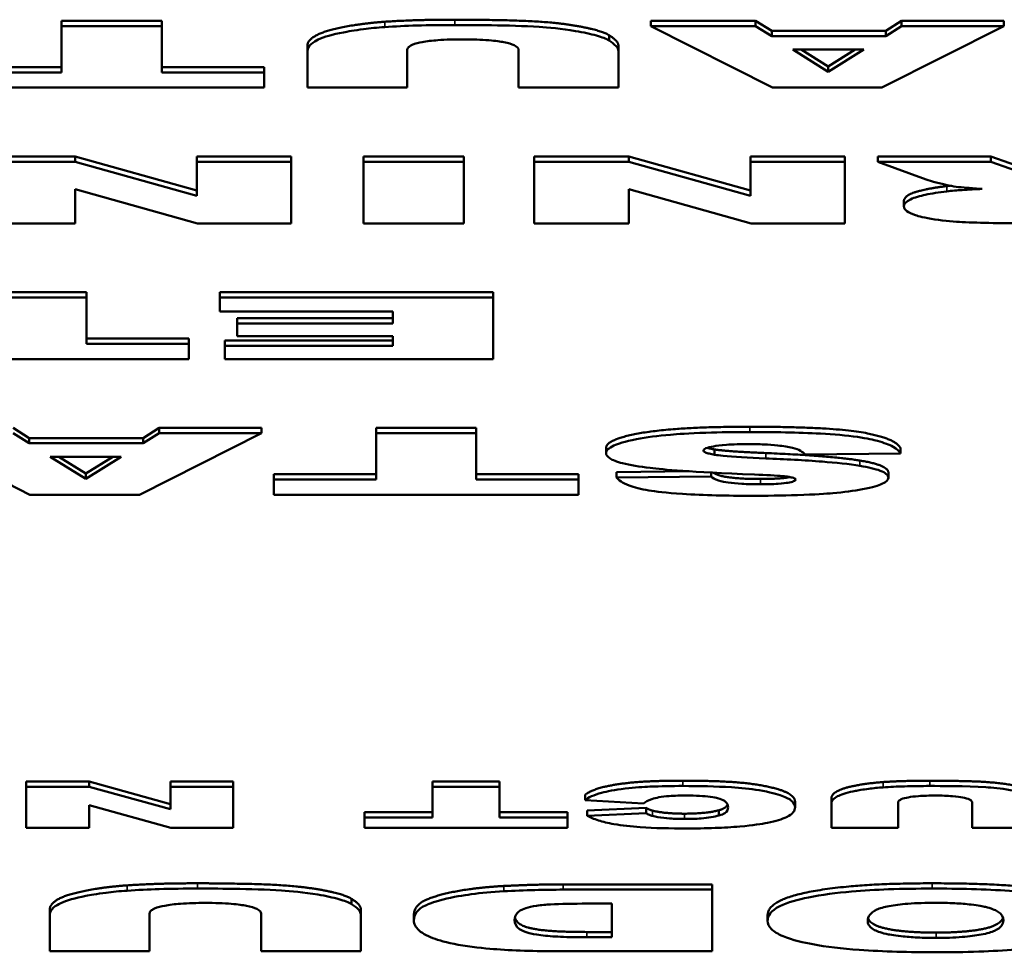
# Model space of a CAD drawing. Header units: inches. Extents: x 1.4 to 53.9, y 1.3 to 58.
# Tile 43 of 227: x 38.679 to 39.044, y 16.14 to 16.486. Entities that reach past the tile are written whole.
import ezdxf

# ---------------------------------------------------------------- set-up
doc = ezdxf.new("R2010")
doc.units = ezdxf.units.IN
doc.header["$MEASUREMENT"] = 0
doc.layers.add('Visible (ANSI)', color=7, linetype='Continuous', lineweight=50)
doc.layers.add('Visible Narrow (ANSI)', color=7, linetype='Continuous', lineweight=35)

msp = doc.modelspace()

# ---------------------------------------------------------------- linework, layer by layer
at = {"layer": 'Visible (ANSI)'}
for p, q in [((38.69473, 16.4852), (38.69473, 16.48324)), ((38.69473, 16.4852), (38.7318, 16.4852)), ((38.7318, 16.48324), (38.69473, 16.48324)), ((38.69473, 16.48324), (38.69473, 16.46608)), ((38.7318, 16.4852), (38.7318, 16.48324)), ((38.7318, 16.46608), (38.7318, 16.48324)), ((38.9129, 16.4852), (38.9517, 16.4852)), ((38.9129, 16.4852), (38.9129, 16.48324)), ((38.9517, 16.48324), (38.9129, 16.48324)), ((38.9129, 16.48324), (38.95794, 16.46044)), ((38.9517, 16.4852), (38.9517, 16.48324)), ((38.9517, 16.4852), (38.95771, 16.48143)), ((38.95771, 16.47947), (38.9517, 16.48324)), ((38.99848, 16.46044), (39.04364, 16.48324)), ((38.99986, 16.48143), (39.00576, 16.4852)), ((39.00576, 16.48324), (38.99986, 16.47947)), ((39.00576, 16.4852), (39.00576, 16.48324)), ((39.00576, 16.4852), (39.04364, 16.4852)), ((39.04364, 16.48324), (39.00576, 16.48324)), ((39.04364, 16.4852), (39.04364, 16.48324)), ((38.89742, 16.47985), (38.89742, 16.47789)), ((38.95771, 16.48143), (38.95771, 16.47947)), ((38.95771, 16.48143), (38.99986, 16.48143)), ((38.99986, 16.47947), (38.95771, 16.47947)), ((38.99986, 16.48143), (38.99986, 16.47947)), ((38.78574, 16.47599), (38.78574, 16.47402)), ((38.90089, 16.47599), (38.90089, 16.47402)), ((38.78574, 16.47402), (38.78574, 16.46044)), ((38.82269, 16.46044), (38.82269, 16.47435)), ((38.86393, 16.47435), (38.86393, 16.46044)), ((38.90089, 16.46044), (38.90089, 16.47402)), ((38.96545, 16.47453), (38.99178, 16.47453)), ((38.97861, 16.46635), (38.96545, 16.47453)), ((38.96861, 16.47453), (38.97861, 16.46831)), ((38.99178, 16.47453), (38.97861, 16.46635)), ((38.97861, 16.46831), (38.98862, 16.47453)), ((38.65684, 16.46805), (38.69473, 16.46805)), ((38.7318, 16.46805), (38.76968, 16.46805)), ((38.76968, 16.46805), (38.76968, 16.46608)), ((38.97861, 16.46831), (38.97861, 16.46635)), ((38.69473, 16.46608), (38.65684, 16.46608)), ((38.76968, 16.46608), (38.7318, 16.46608)), ((38.76968, 16.46044), (38.76968, 16.46608)), ((38.65684, 16.46044), (38.76968, 16.46044)), ((38.78574, 16.46044), (38.82269, 16.46044)), ((38.86393, 16.46044), (38.90089, 16.46044)), ((38.95794, 16.46044), (38.99848, 16.46044)), ((38.66475, 16.43498), (38.69975, 16.43498)), ((38.69975, 16.43498), (38.69975, 16.43301)), ((38.69975, 16.43498), (38.74479, 16.42243)), ((38.74479, 16.43498), (38.74479, 16.43301)), ((38.74479, 16.43498), (38.77967, 16.43498)), ((38.77967, 16.43498), (38.77967, 16.43301)), ((38.80647, 16.43498), (38.80647, 16.43301)), ((38.80647, 16.43498), (38.84366, 16.43498)), ((38.84366, 16.43498), (38.84366, 16.43301)), ((38.86976, 16.43498), (38.86976, 16.43301)), ((38.86976, 16.43498), (38.90475, 16.43498)), ((38.90475, 16.43498), (38.90475, 16.43301)), ((38.90475, 16.43498), (38.9498, 16.42243)), ((38.9498, 16.43498), (38.9498, 16.43301)), ((38.9498, 16.43498), (38.98468, 16.43498)), ((38.98468, 16.43498), (38.98468, 16.43301)), ((38.99692, 16.43498), (38.99692, 16.43301)), ((38.99692, 16.43498), (39.03884, 16.43498)), ((39.03884, 16.43498), (39.05859, 16.428)), ((39.03884, 16.43498), (39.03884, 16.43301)), ((38.69975, 16.43301), (38.66475, 16.43301)), ((38.74479, 16.42046), (38.69975, 16.43301)), ((38.77967, 16.43301), (38.74479, 16.43301)), ((38.74479, 16.43301), (38.74479, 16.42046)), ((38.77967, 16.41022), (38.77967, 16.43301)), ((38.80647, 16.43301), (38.80647, 16.41022)), ((38.84366, 16.43301), (38.80647, 16.43301)), ((38.84366, 16.41022), (38.84366, 16.43301)), ((38.90475, 16.43301), (38.86976, 16.43301)), ((38.86976, 16.43301), (38.86976, 16.41022)), ((38.9498, 16.42046), (38.90475, 16.43301)), ((38.98468, 16.43301), (38.9498, 16.43301)), ((38.9498, 16.43301), (38.9498, 16.42046)), ((38.98468, 16.41022), (38.98468, 16.43301)), ((39.03884, 16.43301), (38.99692, 16.43301)), ((38.99692, 16.43301), (39.01482, 16.42641)), ((39.05859, 16.42604), (39.03884, 16.43301)), ((38.69975, 16.42283), (38.74502, 16.41022)), ((38.69975, 16.41022), (38.69975, 16.42283)), ((38.90475, 16.42283), (38.95003, 16.41022)), ((38.90475, 16.41022), (38.90475, 16.42283)), ((39.00662, 16.4185), (39.00662, 16.41654)), ((38.66475, 16.41022), (38.69975, 16.41022)), ((38.74502, 16.41022), (38.77967, 16.41022)), ((38.80647, 16.41022), (38.84366, 16.41022)), ((38.86976, 16.41022), (38.90475, 16.41022)), ((38.95003, 16.41022), (38.98468, 16.41022)), ((38.66683, 16.38475), (38.70391, 16.38475)), ((38.70391, 16.38475), (38.70391, 16.38279)), ((38.75334, 16.38475), (38.75334, 16.38279)), ((38.75334, 16.38475), (38.85451, 16.38475)), ((38.85451, 16.38475), (38.85451, 16.38279)), ((38.70391, 16.38279), (38.66683, 16.38279)), ((38.70391, 16.36563), (38.70391, 16.38279)), ((38.85451, 16.38279), (38.75334, 16.38279)), ((38.75334, 16.38279), (38.75334, 16.37763)), ((38.85451, 16.35999), (38.85451, 16.38279)), ((38.75334, 16.37763), (38.81732, 16.37763)), ((38.81732, 16.37763), (38.81732, 16.37314)), ((38.75969, 16.3751), (38.75969, 16.37314)), ((38.75969, 16.3751), (38.81732, 16.3751)), ((38.81732, 16.37314), (38.75969, 16.37314)), ((38.75969, 16.37314), (38.75969, 16.36848)), ((38.70391, 16.3676), (38.74179, 16.3676)), ((38.74179, 16.3676), (38.74179, 16.36563)), ((38.75519, 16.36683), (38.75519, 16.36487)), ((38.75519, 16.36683), (38.81732, 16.36683)), ((38.75969, 16.36848), (38.81732, 16.36848)), ((38.81732, 16.36848), (38.81732, 16.36487)), ((38.74179, 16.36563), (38.70391, 16.36563)), ((38.74179, 16.35999), (38.74179, 16.36563)), ((38.75519, 16.36487), (38.75519, 16.35999)), ((38.81732, 16.36487), (38.75519, 16.36487)), ((38.62895, 16.35999), (38.74179, 16.35999)), ((38.75519, 16.35999), (38.85451, 16.35999)), ((38.67677, 16.33453), (38.68277, 16.33075)), ((38.72493, 16.33075), (38.73082, 16.33453)), ((38.73082, 16.33453), (38.73082, 16.33256)), ((38.73082, 16.33453), (38.7687, 16.33453)), ((38.7687, 16.33453), (38.7687, 16.33256)), ((38.8112, 16.33453), (38.8112, 16.33256)), ((38.8112, 16.33453), (38.84828, 16.33453)), ((38.84828, 16.33453), (38.84828, 16.33256)), ((38.63796, 16.33256), (38.683, 16.30977)), ((38.68277, 16.32879), (38.67677, 16.33256)), ((38.68277, 16.33075), (38.68277, 16.32879)), ((38.68277, 16.33075), (38.72493, 16.33075)), ((38.72354, 16.30977), (38.7687, 16.33256)), ((38.73082, 16.33256), (38.72493, 16.32879)), ((38.72493, 16.33075), (38.72493, 16.32879)), ((38.7687, 16.33256), (38.73082, 16.33256)), ((38.84828, 16.33256), (38.8112, 16.33256)), ((38.8112, 16.33256), (38.8112, 16.31541)), ((38.84828, 16.31541), (38.84828, 16.33256)), ((38.72493, 16.32879), (38.68277, 16.32879)), ((38.89632, 16.32711), (38.89632, 16.32515)), ((38.93652, 16.32652), (38.93652, 16.32456)), ((39.00535, 16.32698), (39.00535, 16.32502)), ((38.69051, 16.32385), (38.71684, 16.32385)), ((38.70368, 16.31567), (38.69051, 16.32385)), ((38.69367, 16.32385), (38.70368, 16.31764)), ((38.71684, 16.32385), (38.70368, 16.31567)), ((38.70368, 16.31764), (38.71368, 16.32385)), ((38.97001, 16.3246), (39.00535, 16.32502)), ((38.90025, 16.31814), (38.92707, 16.31844)), ((38.70368, 16.31764), (38.70368, 16.31567)), ((38.77332, 16.31737), (38.77332, 16.31541)), ((38.77332, 16.31737), (38.8112, 16.31737)), ((38.77332, 16.31541), (38.77332, 16.30977)), ((38.8112, 16.31541), (38.77332, 16.31541)), ((38.84828, 16.31737), (38.88616, 16.31737)), ((38.88616, 16.31541), (38.84828, 16.31541)), ((38.88616, 16.31737), (38.88616, 16.31541)), ((38.88616, 16.30977), (38.88616, 16.31541)), ((38.90025, 16.31814), (38.90025, 16.31618)), ((38.93525, 16.31657), (38.90025, 16.31618)), ((38.93525, 16.31797), (38.93525, 16.31657)), ((39.00085, 16.31801), (39.00085, 16.31604)), ((38.683, 16.30977), (38.72354, 16.30977)), ((38.77332, 16.30977), (38.88616, 16.30977)), ((38.68165, 16.20365), (38.68165, 16.20168)), ((38.68165, 16.20365), (38.70498, 16.20365)), ((38.70498, 16.20168), (38.68165, 16.20168)), ((38.68165, 16.20168), (38.68165, 16.18649)), ((38.70498, 16.20365), (38.70498, 16.20168)), ((38.70498, 16.20365), (38.73501, 16.19528)), ((38.73501, 16.19332), (38.70498, 16.20168)), ((38.73501, 16.20365), (38.73501, 16.20168)), ((38.73501, 16.20365), (38.75826, 16.20365)), ((38.75826, 16.20168), (38.73501, 16.20168)), ((38.73501, 16.20168), (38.73501, 16.19332)), ((38.75826, 16.20365), (38.75826, 16.20168)), ((38.75826, 16.18649), (38.75826, 16.20168)), ((38.8321, 16.20365), (38.8321, 16.20168)), ((38.8321, 16.20365), (38.85682, 16.20365)), ((38.85682, 16.20168), (38.8321, 16.20168)), ((38.8321, 16.20168), (38.8321, 16.19025)), ((38.85682, 16.20365), (38.85682, 16.20168)), ((38.85682, 16.19025), (38.85682, 16.20168)), ((38.88854, 16.19867), (38.88854, 16.19671)), ((38.70498, 16.1949), (38.73516, 16.18649)), ((38.70498, 16.18649), (38.70498, 16.1949)), ((38.88854, 16.19671), (38.91018, 16.19547)), ((38.96631, 16.19601), (38.96631, 16.19405)), ((38.97978, 16.1975), (38.97978, 16.19554)), ((38.97978, 16.19554), (38.97978, 16.18649)), ((39.00442, 16.18649), (39.00442, 16.19576)), ((39.03191, 16.19576), (39.03191, 16.18649)), ((38.80685, 16.19221), (38.80685, 16.19025)), ((38.80685, 16.19221), (38.8321, 16.19221)), ((38.85682, 16.19221), (38.88208, 16.19221)), ((38.88208, 16.19221), (38.88208, 16.19025)), ((38.88931, 16.19291), (38.91118, 16.19383)), ((38.88931, 16.19291), (38.88931, 16.19095)), ((38.91118, 16.19187), (38.88931, 16.19095)), ((38.91118, 16.19383), (38.91118, 16.19187)), ((38.93813, 16.19299), (38.93813, 16.19102)), ((38.80685, 16.19025), (38.80685, 16.18649)), ((38.8321, 16.19025), (38.80685, 16.19025)), ((38.88208, 16.19025), (38.85682, 16.19025)), ((38.88208, 16.18649), (38.88208, 16.19025)), ((38.68165, 16.18649), (38.70498, 16.18649)), ((38.73516, 16.18649), (38.75826, 16.18649)), ((38.80685, 16.18649), (38.88208, 16.18649)), ((38.97978, 16.18649), (39.00442, 16.18649)), ((39.03191, 16.18649), (39.05655, 16.18649)), ((38.88048, 16.16554), (38.93557, 16.16554)), ((38.93557, 16.16554), (38.93557, 16.16358)), ((38.93557, 16.16358), (38.88048, 16.16358)), ((38.93557, 16.14078), (38.93557, 16.16358)), ((38.80206, 16.16019), (38.80206, 16.15822)), ((38.88937, 16.1584), (38.89849, 16.1584)), ((38.89849, 16.1584), (38.89849, 16.14594)), ((38.69037, 16.15633), (38.69037, 16.15436)), ((38.69037, 16.15436), (38.69037, 16.14078)), ((38.72733, 16.14078), (38.72733, 16.15469)), ((38.76856, 16.15469), (38.76856, 16.14078)), ((38.80552, 16.15633), (38.80552, 16.15436)), ((38.80552, 16.14078), (38.80552, 16.15436)), ((38.82516, 16.15407), (38.82516, 16.1521)), ((38.95613, 16.15398), (38.95613, 16.15201)), ((38.88926, 16.1479), (38.89849, 16.1479)), ((38.89849, 16.14594), (38.88926, 16.14594)), ((38.69037, 16.14078), (38.72733, 16.14078)), ((38.76856, 16.14078), (38.80552, 16.14078)), ((38.88048, 16.14078), (38.93557, 16.14078))]:
    msp.add_line(p, q, dxfattribs=at)
for points in [[(38.78574, 16.47599), (38.78574, 16.47801), (38.79232, 16.4816), (38.80653, 16.48428), (38.81438, 16.48483)], [(38.81438, 16.48483), (38.82512, 16.4856), (38.84037, 16.4856)], [(38.84037, 16.4856), (38.84914, 16.4856), (38.86982, 16.48514), (38.88379, 16.48375), (38.89534, 16.48121), (38.89742, 16.47985)], [(38.89742, 16.47985), (38.90089, 16.47768), (38.90089, 16.47599)], [(39.02256, 16.42401), (39.02317, 16.42408), (39.02384, 16.42415)], [(39.00662, 16.4185), (39.00662, 16.42041), (39.01517, 16.42315), (39.02256, 16.42401)], [(38.89632, 16.32711), (38.89632, 16.32931), (38.90914, 16.33301), (38.93201, 16.33492), (38.94957, 16.33492)], [(38.94957, 16.33492), (38.98017, 16.33492), (39.00385, 16.33045), (39.00535, 16.32698)], [(38.93379, 16.32713), (38.9348, 16.32681), (38.93652, 16.32652)], [(38.93652, 16.32652), (38.94056, 16.32582), (38.95546, 16.32518)], [(38.95546, 16.32518), (38.97994, 16.32415), (38.99034, 16.32242)], [(38.99034, 16.32242), (39.00085, 16.32068), (39.00085, 16.31801)], [(38.88854, 16.19867), (38.8907, 16.2004), (38.90009, 16.20273), (38.91403, 16.20391), (38.92473, 16.20391)], [(38.92473, 16.20391), (38.93782, 16.20391), (38.9543, 16.20246), (38.96631, 16.19884), (38.96631, 16.19601)], [(38.97978, 16.1975), (38.97978, 16.19885), (38.98417, 16.20125), (38.99364, 16.20303), (38.99888, 16.2034)], [(38.99888, 16.2034), (39.00604, 16.20391), (39.0162, 16.20391)], [(39.0162, 16.20391), (39.02206, 16.20391), (39.03584, 16.2036), (39.04516, 16.20268), (39.05285, 16.20099), (39.05424, 16.20008)], [(38.93813, 16.19299), (38.9407, 16.19371), (38.94132, 16.19506)], [(38.91118, 16.19383), (38.91234, 16.19315), (38.91357, 16.19282)], [(38.91357, 16.19282), (38.91565, 16.19228), (38.92165, 16.1917), (38.92535, 16.1917)], [(38.92535, 16.1917), (38.93366, 16.1917), (38.93813, 16.19299)], [(38.71901, 16.16517), (38.72976, 16.16593), (38.745, 16.16593)], [(38.745, 16.16593), (38.75378, 16.16593), (38.77445, 16.16547), (38.78843, 16.16409), (38.79998, 16.16155), (38.80206, 16.16019)], [(38.85842, 16.16493), (38.87054, 16.16554), (38.88048, 16.16554)], [(38.95613, 16.15398), (38.95613, 16.15797), (38.97033, 16.16308), (38.99713, 16.16593), (39.01711, 16.16593)], [(39.01711, 16.16593), (39.03732, 16.16593), (39.064, 16.16348), (39.08052, 16.15815), (39.08052, 16.15415)], [(38.69037, 16.15633), (38.69037, 16.15834), (38.69695, 16.16194), (38.71116, 16.16462), (38.71901, 16.16517)], [(38.82516, 16.15407), (38.82516, 16.15773), (38.83393, 16.16174), (38.84941, 16.16447), (38.85842, 16.16493)], [(38.80206, 16.16019), (38.80552, 16.15802), (38.80552, 16.15633)]]:
    msp.add_open_spline(points, degree=2, dxfattribs=at)
for points, degree, knots in [([(38.81438, 16.48287), (38.81161, 16.48267), (38.809, 16.48241), (38.80314, 16.48166), (38.80052, 16.48119), (38.79504, 16.48014), (38.79193, 16.47924), (38.7881, 16.47743), (38.78574, 16.47601), (38.78574, 16.47402)], 3, [-0.2447857, -0.2447857, -0.2447857, -0.2447857, -0.2188006, -0.2188006, -0.1827492, -0.1827492, -0.0798389, -0.0798389, 0, 0, 0, 0]), ([(38.84037, 16.48363), (38.83567, 16.48363), (38.83089, 16.48358), (38.82221, 16.48332), (38.8182, 16.48314), (38.81438, 16.48287)], 3, [-0.06692398, -0.06692398, -0.06692398, -0.06692398, -0.03109684, -0.03109684, 0, 0, 0, 0]), ([(38.89742, 16.47789), (38.89642, 16.47854), (38.89481, 16.47915), (38.89064, 16.48033), (38.88788, 16.48092), (38.87979, 16.48228), (38.87494, 16.48269), (38.86059, 16.48362), (38.84603, 16.48363), (38.84037, 16.48363)], 3, [-0.07121708, -0.07121708, -0.07121708, -0.07121708, -0.06423574, -0.06423574, -0.05676735, -0.05676735, -0.04316861, -0.04316861, 0, 0, 0, 0]), ([(38.82269, 16.47435), (38.82269, 16.47469), (38.82283, 16.47504), (38.82343, 16.47567), (38.82386, 16.47597), (38.82564, 16.47677), (38.82715, 16.4771), (38.82995, 16.47762), (38.8319, 16.47786), (38.83699, 16.47824), (38.84013, 16.47832), (38.84325, 16.47832)], 3, [-0.06708754, -0.06708754, -0.06708754, -0.06708754, -0.05995336, -0.05995336, -0.05356338, -0.05356338, -0.04174032, -0.04174032, -0.02376005, -0.02376005, 0, 0, 0, 0]), ([(38.84325, 16.47832), (38.84499, 16.47832), (38.84673, 16.4783), (38.84998, 16.47818), (38.85149, 16.4781), (38.85548, 16.47777), (38.85725, 16.4775), (38.86019, 16.47693), (38.86144, 16.47655), (38.86349, 16.47557), (38.86393, 16.47496), (38.86393, 16.47435)], 3, [-0.07298739, -0.07298739, -0.07298739, -0.07298739, -0.06426453, -0.06426453, -0.05635727, -0.05635727, -0.04241554, -0.04241554, -0.02429265, -0.02429265, 0, 0, 0, 0]), ([(38.90089, 16.47402), (38.90089, 16.47463), (38.90055, 16.47524), (38.8994, 16.47652), (38.89849, 16.47722), (38.89742, 16.47789)], 3, [-0.05228106, -0.05228106, -0.05228106, -0.05228106, -0.02807053, -0.02807053, 0, 0, 0, 0]), ([(39.01482, 16.42641), (39.01651, 16.4258), (39.02062, 16.42484), (39.02365, 16.42418), (39.02489, 16.42393), (39.02591, 16.42378)], 3, [-0.02853984, -0.02853984, -0.02853984, -0.02853984, -0.00977722, -0.00977722, 0, 0, 0, 0]), ([(39.02256, 16.42204), (39.01956, 16.4217), (39.01686, 16.42128), (39.01265, 16.42037), (39.01054, 16.41981), (39.0073, 16.41829), (39.00662, 16.41741), (39.00662, 16.41654)], 3, [-0.1037999, -0.1037999, -0.1037999, -0.1037999, -0.0659475, -0.0659475, -0.0351479, -0.0351479, 0, 0, 0, 0]), ([(39.03561, 16.42294), (39.03313, 16.42284), (39.03058, 16.42271), (39.02627, 16.42241), (39.02431, 16.42225), (39.02256, 16.42204)], 3, [-0.03501951, -0.03501951, -0.03501951, -0.03501951, -0.0156166, -0.0156166, 0, 0, 0, 0]), ([(39.02591, 16.42378), (39.02711, 16.42362), (39.02856, 16.42348), (39.03172, 16.4232), (39.03372, 16.42306), (39.03561, 16.42294)], 3, [-0.02638094, -0.02638094, -0.02638094, -0.02638094, -0.01521884, -0.01521884, 0, 0, 0, 0]), ([(39.00662, 16.41654), (39.00662, 16.41594), (39.00694, 16.41534), (39.00839, 16.41421), (39.00945, 16.4137), (39.01197, 16.41288), (39.01419, 16.41224), (39.02179, 16.4111), (39.02557, 16.41084), (39.03485, 16.41034), (39.0437, 16.41022), (39.05305, 16.41022)], 3, [-0.208706, -0.208706, -0.208706, -0.208706, -0.1663121, -0.1663121, -0.1271892, -0.1271892, -0.0991142, -0.0991142, -0.071265, -0.071265, 0, 0, 0, 0]), ([(38.94957, 16.33296), (38.94417, 16.33296), (38.93863, 16.33289), (38.92692, 16.3325), (38.92271, 16.33219), (38.91551, 16.33157), (38.91124, 16.33104), (38.90319, 16.32949), (38.90064, 16.32859), (38.89727, 16.32706), (38.89632, 16.32612), (38.89632, 16.32515)], 3, [-0.1116521, -0.1116521, -0.1116521, -0.1116521, -0.1016227, -0.1016227, -0.0895655, -0.0895655, -0.0666991, -0.0666991, -0.0389809, -0.0389809, 0, 0, 0, 0]), ([(39.00535, 16.32502), (39.00498, 16.32587), (39.00412, 16.32672), (39.00121, 16.32829), (38.99927, 16.32901), (38.99549, 16.33), (38.99303, 16.33063), (38.98538, 16.33174), (38.98057, 16.33213), (38.96748, 16.33283), (38.9581, 16.33296), (38.94957, 16.33296)], 3, [-0.2792457, -0.2792457, -0.2792457, -0.2792457, -0.2067611, -0.2067611, -0.1382631, -0.1382631, -0.1032784, -0.1032784, -0.0650505, -0.0650505, 0, 0, 0, 0]), ([(38.93236, 16.32614), (38.93236, 16.32628), (38.93243, 16.32642), (38.93275, 16.32669), (38.93298, 16.32682), (38.93396, 16.32722), (38.93494, 16.32746), (38.93724, 16.32787), (38.93872, 16.32808), (38.9434, 16.32842), (38.94618, 16.32848), (38.94887, 16.32848)], 3, [-0.0719674, -0.0719674, -0.0719674, -0.0719674, -0.06379806, -0.06379806, -0.05568408, -0.05568408, -0.03812483, -0.03812483, -0.02053126, -0.02053126, 0, 0, 0, 0]), ([(38.93652, 16.32456), (38.93577, 16.32468), (38.93507, 16.32482), (38.93392, 16.32511), (38.93346, 16.32526), (38.93261, 16.32565), (38.93236, 16.32589), (38.93236, 16.32614)], 3, [-0.02452063, -0.02452063, -0.02452063, -0.02452063, -0.01688069, -0.01688069, -0.00993742, -0.00993742, 0, 0, 0, 0]), ([(38.94887, 16.32848), (38.95086, 16.32848), (38.95286, 16.32845), (38.95656, 16.32828), (38.95826, 16.32817), (38.96201, 16.32777), (38.96385, 16.32747), (38.96539, 16.3271)], 3, [-0.04785209, -0.04785209, -0.04785209, -0.04785209, -0.0326965, -0.0326965, -0.01886617, -0.01886617, 0, 0, 0, 0]), ([(38.96539, 16.3271), (38.96666, 16.32679), (38.96759, 16.32642), (38.96913, 16.32559), (38.96967, 16.32509), (38.97001, 16.3246)], 3, [-0.03547416, -0.03547416, -0.03547416, -0.03547416, -0.01963103, -0.01963103, 0, 0, 0, 0]), ([(38.89632, 16.32515), (38.89632, 16.32447), (38.8968, 16.32381), (38.89875, 16.32261), (38.90021, 16.32198), (38.90517, 16.32069), (38.90875, 16.32012), (38.91777, 16.31906), (38.92687, 16.31824), (38.9513, 16.31723)], 3, [-0.5995832, -0.5995832, -0.5995832, -0.5995832, -0.4581175, -0.4581175, -0.3374607, -0.3374607, -0.1905298, -0.1905298, 0, 0, 0, 0]), ([(38.95546, 16.32322), (38.94896, 16.3235), (38.94335, 16.32381), (38.93849, 16.32428), (38.93737, 16.32441), (38.93652, 16.32456)], 3, [-0.03678535, -0.03678535, -0.03678535, -0.03678535, -0.00878684, -0.00878684, 0, 0, 0, 0]), ([(38.99034, 16.32045), (38.98636, 16.32112), (38.98129, 16.32163), (38.96982, 16.32253), (38.96243, 16.32292), (38.95546, 16.32322)], 3, [-0.09455123, -0.09455123, -0.09455123, -0.09455123, -0.05439136, -0.05439136, 0, 0, 0, 0]), ([(39.00085, 16.31604), (39.00085, 16.31651), (39.00061, 16.31697), (38.99957, 16.31785), (38.99881, 16.31827), (38.99596, 16.31935), (38.99341, 16.31995), (38.99034, 16.32045)], 3, [-0.06735087, -0.06735087, -0.06735087, -0.06735087, -0.04875334, -0.04875334, -0.03105094, -0.03105094, 0, 0, 0, 0]), ([(38.90025, 16.31618), (38.90093, 16.31513), (38.90232, 16.31409), (38.90673, 16.31247), (38.90915, 16.31186), (38.9146, 16.31097), (38.91845, 16.31045), (38.93254, 16.30953), (38.94149, 16.30938), (38.9498, 16.30938)], 3, [-0.265126, -0.265126, -0.265126, -0.265126, -0.1774462, -0.1774462, -0.1131793, -0.1131793, -0.0632734, -0.0632734, 0, 0, 0, 0]), ([(38.95349, 16.31363), (38.95116, 16.31363), (38.94878, 16.31368), (38.94474, 16.3139), (38.94306, 16.31405), (38.94051, 16.31442), (38.93916, 16.31466), (38.93653, 16.31552), (38.93572, 16.31605), (38.93525, 16.31657)], 3, [-0.09840579, -0.09840579, -0.09840579, -0.09840579, -0.0658385, -0.0658385, -0.0397251, -0.0397251, -0.02123876, -0.02123876, 0, 0, 0, 0]), ([(38.93595, 16.31794), (38.93756, 16.31685), (38.94564, 16.31559), (38.95349, 16.31559)], 2, [0.206343, 0.206343, 0.206343, 1, 2, 2, 2]), ([(38.9498, 16.30938), (38.95552, 16.30938), (38.96152, 16.30944), (38.97381, 16.30983), (38.97783, 16.31014), (38.9843, 16.31071), (38.98811, 16.31117), (38.99516, 16.31249), (38.99721, 16.31323), (39.00004, 16.3145), (39.00085, 16.31526), (39.00085, 16.31604)], 3, [-0.09735248, -0.09735248, -0.09735248, -0.09735248, -0.08733388, -0.08733388, -0.07554372, -0.07554372, -0.05557704, -0.05557704, -0.03149812, -0.03149812, 0, 0, 0, 0]), ([(38.9513, 16.31723), (38.95563, 16.31706), (38.95937, 16.31687), (38.96248, 16.31657), (38.96321, 16.31649), (38.96377, 16.3164)], 3, [-0.02660079, -0.02660079, -0.02660079, -0.02660079, -0.00578557, -0.00578557, 0, 0, 0, 0]), ([(38.95349, 16.31559), (38.95996, 16.31559), (38.96384, 16.3162), (38.96432, 16.3163)], 2, [0, 0, 0, 1, 1.178553, 1.178553, 1.178553]), ([(38.96654, 16.31543), (38.96654, 16.31531), (38.96648, 16.31519), (38.96622, 16.31496), (38.96603, 16.31485), (38.96526, 16.31454), (38.96453, 16.31436), (38.96287, 16.31408), (38.96176, 16.31393), (38.95798, 16.31367), (38.95567, 16.31363), (38.95349, 16.31363)], 3, [-0.06266337, -0.06266337, -0.06266337, -0.06266337, -0.05428358, -0.05428358, -0.04620224, -0.04620224, -0.03049361, -0.03049361, -0.01657494, -0.01657494, 0, 0, 0, 0]), ([(38.96377, 16.3164), (38.96429, 16.31631), (38.96479, 16.31622), (38.96558, 16.31603), (38.96589, 16.31593), (38.9664, 16.3157), (38.96654, 16.31557), (38.96654, 16.31543)], 3, [-0.01527857, -0.01527857, -0.01527857, -0.01527857, -0.01009745, -0.01009745, -0.00551869, -0.00551869, 0, 0, 0, 0]), ([(38.92473, 16.20195), (38.9207, 16.20195), (38.91651, 16.20188), (38.91027, 16.2016), (38.90694, 16.2014), (38.89944, 16.20052), (38.89666, 16.19995), (38.89167, 16.19861), (38.88975, 16.19767), (38.88854, 16.19671)], 3, [-0.1289514, -0.1289514, -0.1289514, -0.1289514, -0.0892136, -0.0892136, -0.0656947, -0.0656947, -0.039705, -0.039705, 0, 0, 0, 0]), ([(38.96631, 16.19405), (38.96631, 16.19483), (38.96596, 16.19562), (38.96433, 16.19706), (38.96315, 16.19771), (38.95976, 16.19891), (38.95686, 16.19971), (38.94963, 16.20092), (38.94624, 16.20125), (38.93708, 16.20183), (38.93068, 16.20195), (38.92473, 16.20195)], 3, [-0.1748989, -0.1748989, -0.1748989, -0.1748989, -0.1379584, -0.1379584, -0.1054888, -0.1054888, -0.0734634, -0.0734634, -0.0453605, -0.0453605, 0, 0, 0, 0]), ([(39.0162, 16.20195), (39.01307, 16.20195), (39.00989, 16.20191), (39.0041, 16.20174), (39.00143, 16.20162), (38.99888, 16.20144)], 3, [-0.04461598, -0.04461598, -0.04461598, -0.04461598, -0.02073123, -0.02073123, 0, 0, 0, 0]), ([(39.05424, 16.19811), (39.05357, 16.19855), (39.0525, 16.19896), (39.04972, 16.19974), (39.04788, 16.20014), (39.04249, 16.20105), (39.03925, 16.20132), (39.02969, 16.20194), (39.01998, 16.20195), (39.0162, 16.20195)], 3, [-0.04747805, -0.04747805, -0.04747805, -0.04747805, -0.04282382, -0.04282382, -0.0378449, -0.0378449, -0.02877907, -0.02877907, 0, 0, 0, 0]), ([(38.91018, 16.19547), (38.9108, 16.19603), (38.91176, 16.1966), (38.91405, 16.19736), (38.91496, 16.19759), (38.91702, 16.19797), (38.9183, 16.19812), (38.92174, 16.19837), (38.92396, 16.19842), (38.92612, 16.19842)], 3, [-0.05751378, -0.05751378, -0.05751378, -0.05751378, -0.03821407, -0.03821407, -0.02807398, -0.02807398, -0.01647811, -0.01647811, 0, 0, 0, 0]), ([(38.92612, 16.19842), (38.92774, 16.19842), (38.92937, 16.19839), (38.93237, 16.19822), (38.9337, 16.19811), (38.93632, 16.19775), (38.9372, 16.19755), (38.93879, 16.19717), (38.93961, 16.1968), (38.94119, 16.1957), (38.94152, 16.19485), (38.94152, 16.19402)], 3, [-0.06947619, -0.06947619, -0.06947619, -0.06947619, -0.06359881, -0.06359881, -0.0582174, -0.0582174, -0.05199882, -0.05199882, -0.03341717, -0.03341717, 0, 0, 0, 0]), ([(38.99888, 16.20144), (38.99703, 16.20131), (38.99529, 16.20113), (38.99139, 16.20063), (38.98964, 16.20032), (38.98599, 16.19962), (38.98391, 16.19902), (38.98136, 16.19781), (38.97978, 16.19687), (38.97978, 16.19554)], 3, [-0.1631905, -0.1631905, -0.1631905, -0.1631905, -0.145867, -0.145867, -0.1218328, -0.1218328, -0.0532259, -0.0532259, 0, 0, 0, 0]), ([(39.00442, 16.19576), (39.00442, 16.19599), (39.00451, 16.19622), (39.00491, 16.19664), (39.0052, 16.19684), (39.00639, 16.19737), (39.00739, 16.19759), (39.00926, 16.19794), (39.01056, 16.1981), (39.01395, 16.19835), (39.01605, 16.19841), (39.01813, 16.19841)], 3, [-0.04472503, -0.04472503, -0.04472503, -0.04472503, -0.0399689, -0.0399689, -0.03570892, -0.03570892, -0.02782688, -0.02782688, -0.01584003, -0.01584003, 0, 0, 0, 0]), ([(39.01813, 16.19841), (39.01928, 16.19841), (39.02045, 16.19839), (39.02261, 16.19831), (39.02362, 16.19826), (39.02628, 16.19804), (39.02746, 16.19786), (39.02942, 16.19748), (39.03026, 16.19723), (39.03162, 16.19657), (39.03191, 16.19616), (39.03191, 16.19576)], 3, [-0.04865826, -0.04865826, -0.04865826, -0.04865826, -0.04284302, -0.04284302, -0.03757151, -0.03757151, -0.02827703, -0.02827703, -0.0161951, -0.0161951, 0, 0, 0, 0]), ([(38.88931, 16.19095), (38.89039, 16.19034), (38.89177, 16.18974), (38.89512, 16.18869), (38.89701, 16.18823), (38.90229, 16.1873), (38.90555, 16.18695), (38.91431, 16.18635), (38.92023, 16.18622), (38.92589, 16.18622)], 3, [-0.1141863, -0.1141863, -0.1141863, -0.1141863, -0.0913912, -0.0913912, -0.0709199, -0.0709199, -0.0430799, -0.0430799, 0, 0, 0, 0]), ([(38.91357, 16.19086), (38.91309, 16.19098), (38.91268, 16.19113), (38.91191, 16.19146), (38.91151, 16.19167), (38.91118, 16.19187)], 3, [-0.01444909, -0.01444909, -0.01444909, -0.01444909, -0.00832697, -0.00832697, 0, 0, 0, 0]), ([(38.92535, 16.18973), (38.92399, 16.18973), (38.92264, 16.18976), (38.92049, 16.18987), (38.9192, 16.18996), (38.9161, 16.19031), (38.91471, 16.19056), (38.91357, 16.19086)], 3, [-0.04759034, -0.04759034, -0.04759034, -0.04759034, -0.0276154, -0.0276154, -0.01483305, -0.01483305, 0, 0, 0, 0]), ([(38.93813, 16.19102), (38.93729, 16.19078), (38.93631, 16.19056), (38.93405, 16.19019), (38.93283, 16.19005), (38.92954, 16.1898), (38.92746, 16.18973), (38.92535, 16.18973)], 3, [-0.03869246, -0.03869246, -0.03869246, -0.03869246, -0.0270969, -0.0270969, -0.01608793, -0.01608793, 0, 0, 0, 0]), ([(38.92589, 16.18622), (38.92949, 16.18622), (38.93313, 16.18628), (38.93985, 16.18652), (38.94295, 16.1867), (38.95079, 16.18737), (38.954, 16.1879), (38.95923, 16.18894), (38.96155, 16.18966), (38.96549, 16.19159), (38.96631, 16.19283), (38.96631, 16.19405)], 3, [-0.135612, -0.135612, -0.135612, -0.135612, -0.1201125, -0.1201125, -0.1062364, -0.1062364, -0.0831236, -0.0831236, -0.0487617, -0.0487617, 0, 0, 0, 0]), ([(38.94152, 16.19402), (38.94152, 16.19334), (38.94124, 16.19258), (38.93978, 16.19161), (38.9391, 16.19129), (38.93813, 16.19102)], 3, [-0.04060203, -0.04060203, -0.04060203, -0.04060203, -0.01324019, -0.01324019, 0, 0, 0, 0]), ([(38.71901, 16.1632), (38.71624, 16.16301), (38.71363, 16.16275), (38.70777, 16.162), (38.70516, 16.16153), (38.69968, 16.16048), (38.69656, 16.15958), (38.69274, 16.15777), (38.69037, 16.15635), (38.69037, 16.15436)], 3, [-0.2447857, -0.2447857, -0.2447857, -0.2447857, -0.2188006, -0.2188006, -0.1827492, -0.1827492, -0.0798389, -0.0798389, 0, 0, 0, 0]), ([(38.745, 16.16397), (38.7403, 16.16397), (38.73553, 16.16392), (38.72685, 16.16366), (38.72283, 16.16348), (38.71901, 16.1632)], 3, [-0.06692398, -0.06692398, -0.06692398, -0.06692398, -0.03109684, -0.03109684, 0, 0, 0, 0]), ([(38.80206, 16.15822), (38.80105, 16.15888), (38.79945, 16.15949), (38.79527, 16.16066), (38.79251, 16.16125), (38.78442, 16.16262), (38.77957, 16.16302), (38.76523, 16.16396), (38.75067, 16.16397), (38.745, 16.16397)], 3, [-0.07121708, -0.07121708, -0.07121708, -0.07121708, -0.06423574, -0.06423574, -0.05676735, -0.05676735, -0.04316861, -0.04316861, 0, 0, 0, 0]), ([(38.85842, 16.16296), (38.85408, 16.16274), (38.85009, 16.16237), (38.84355, 16.16149), (38.83969, 16.16088), (38.83216, 16.15897), (38.83019, 16.15807), (38.82639, 16.15631), (38.82516, 16.15435), (38.82516, 16.1521)], 3, [-0.1581674, -0.1581674, -0.1581674, -0.1581674, -0.132027, -0.132027, -0.1115569, -0.1115569, -0.0901642, -0.0901642, 0, 0, 0, 0]), ([(38.88048, 16.16358), (38.87698, 16.16358), (38.87346, 16.16352), (38.86611, 16.16331), (38.86222, 16.16315), (38.85842, 16.16296)], 3, [-0.05661652, -0.05661652, -0.05661652, -0.05661652, -0.02996218, -0.02996218, 0, 0, 0, 0]), ([(39.01711, 16.16397), (39.0117, 16.16397), (39.00624, 16.16389), (38.99621, 16.16353), (38.9916, 16.16327), (38.98175, 16.1624), (38.97611, 16.16169), (38.96748, 16.15995), (38.96353, 16.15891), (38.95724, 16.15577), (38.95613, 16.15384), (38.95613, 16.15201)], 3, [-0.3470546, -0.3470546, -0.3470546, -0.3470546, -0.2764244, -0.2764244, -0.2137941, -0.2137941, -0.1348029, -0.1348029, -0.073361, -0.073361, 0, 0, 0, 0]), ([(39.08052, 16.15219), (39.08052, 16.15328), (39.08006, 16.15437), (39.07792, 16.15639), (39.07638, 16.15731), (39.07157, 16.15919), (39.0676, 16.1603), (39.05676, 16.16221), (39.05098, 16.16277), (39.03673, 16.16376), (39.02669, 16.16397), (39.01711, 16.16397)], 3, [-0.2310812, -0.2310812, -0.2310812, -0.2310812, -0.1915053, -0.1915053, -0.1563276, -0.1563276, -0.1154585, -0.1154585, -0.072975, -0.072975, 0, 0, 0, 0]), ([(38.72733, 16.15469), (38.72733, 16.15503), (38.72746, 16.15537), (38.72806, 16.15601), (38.7285, 16.1563), (38.73028, 16.15711), (38.73178, 16.15744), (38.73458, 16.15796), (38.73653, 16.1582), (38.74163, 16.15858), (38.74477, 16.15866), (38.74789, 16.15866)], 3, [-0.06708754, -0.06708754, -0.06708754, -0.06708754, -0.05995336, -0.05995336, -0.05356338, -0.05356338, -0.04174032, -0.04174032, -0.02376005, -0.02376005, 0, 0, 0, 0]), ([(38.74789, 16.15866), (38.74962, 16.15866), (38.75137, 16.15864), (38.75461, 16.15852), (38.75613, 16.15844), (38.76011, 16.15811), (38.76189, 16.15784), (38.76483, 16.15727), (38.76608, 16.15689), (38.76813, 16.15591), (38.76856, 16.1553), (38.76856, 16.15469)], 3, [-0.07298739, -0.07298739, -0.07298739, -0.07298739, -0.06426453, -0.06426453, -0.05635727, -0.05635727, -0.04241554, -0.04241554, -0.02429265, -0.02429265, 0, 0, 0, 0]), ([(38.80552, 16.15436), (38.80552, 16.15497), (38.80519, 16.15558), (38.80404, 16.15686), (38.80312, 16.15755), (38.80206, 16.15822)], 3, [-0.05228106, -0.05228106, -0.05228106, -0.05228106, -0.02807053, -0.02807053, 0, 0, 0, 0]), ([(38.86246, 16.15223), (38.86246, 16.15312), (38.86268, 16.15415), (38.86398, 16.15553), (38.86478, 16.15612), (38.86767, 16.15705), (38.86895, 16.15736), (38.87235, 16.15789), (38.87415, 16.15803), (38.87943, 16.15833), (38.88426, 16.1584), (38.88937, 16.1584)], 3, [-0.146535, -0.146535, -0.146535, -0.146535, -0.0984147, -0.0984147, -0.0714888, -0.0714888, -0.056406, -0.056406, -0.0389606, -0.0389606, 0, 0, 0, 0]), ([(38.9932, 16.15193), (38.9932, 16.15362), (38.99417, 16.1551), (38.99771, 16.15671), (38.99915, 16.15713), (39.00313, 16.15788), (39.00542, 16.15816), (39.01126, 16.15861), (39.01476, 16.15871), (39.01826, 16.15871)], 3, [-0.1137614, -0.1137614, -0.1137614, -0.1137614, -0.0693264, -0.0693264, -0.0479855, -0.0479855, -0.026682, -0.026682, 0, 0, 0, 0]), ([(39.01826, 16.15871), (39.02067, 16.15871), (39.02307, 16.15866), (39.02756, 16.15844), (39.02959, 16.15827), (39.03419, 16.15773), (39.0359, 16.15737), (39.03889, 16.15669), (39.04033, 16.1561), (39.04295, 16.15448), (39.04344, 16.1533), (39.04344, 16.15223)], 3, [-0.09312153, -0.09312153, -0.09312153, -0.09312153, -0.08541704, -0.08541704, -0.07829284, -0.07829284, -0.06807753, -0.06807753, -0.0428702, -0.0428702, 0, 0, 0, 0]), ([(38.82516, 16.1521), (38.82516, 16.15089), (38.82575, 16.14969), (38.8286, 16.14714), (38.8307, 16.14614), (38.83536, 16.14454), (38.8386, 16.14367), (38.84799, 16.14215), (38.8528, 16.14172), (38.86313, 16.14096), (38.87179, 16.14078), (38.88048, 16.14078)], 3, [-0.176752, -0.176752, -0.176752, -0.176752, -0.15182, -0.15182, -0.1230042, -0.1230042, -0.094791, -0.094791, -0.066221, -0.066221, 0, 0, 0, 0]), ([(38.88926, 16.14594), (38.88598, 16.14594), (38.88258, 16.14599), (38.87687, 16.14625), (38.87441, 16.14643), (38.86987, 16.14699), (38.86852, 16.1473), (38.86617, 16.14791), (38.86507, 16.14844), (38.86292, 16.14993), (38.86246, 16.15109), (38.86246, 16.15223)], 3, [-0.1002979, -0.1002979, -0.1002979, -0.1002979, -0.0889751, -0.0889751, -0.0799888, -0.0799888, -0.0703121, -0.0703121, -0.0458612, -0.0458612, 0, 0, 0, 0]), ([(38.86257, 16.15327), (38.86329, 16.1504), (38.87493, 16.1479), (38.88926, 16.1479)], 2, [0.133542, 0.133542, 0.133542, 1, 2, 2, 2]), ([(38.95613, 16.15201), (38.95613, 16.15099), (38.95655, 16.14996), (38.95847, 16.14805), (38.95987, 16.14717), (38.96531, 16.14488), (38.96963, 16.14394), (38.97784, 16.14244), (38.98361, 16.14177), (38.99902, 16.14063), (39.00886, 16.14039), (39.01849, 16.14039)], 3, [-0.202326, -0.202326, -0.202326, -0.202326, -0.1801984, -0.1801984, -0.1602877, -0.1602877, -0.1259092, -0.1259092, -0.0734473, -0.0734473, 0, 0, 0, 0]), ([(39.01861, 16.14572), (39.01625, 16.14572), (39.01389, 16.14576), (39.00948, 16.14597), (39.00747, 16.14612), (39.00275, 16.14664), (39.00095, 16.147), (38.99784, 16.14769), (38.99637, 16.14825), (38.99371, 16.14982), (38.9932, 16.15091), (38.9932, 16.15193)], 3, [-0.09262487, -0.09262487, -0.09262487, -0.09262487, -0.08447957, -0.08447957, -0.07697432, -0.07697432, -0.06563205, -0.06563205, -0.0407235, -0.0407235, 0, 0, 0, 0]), ([(38.99334, 16.153), (38.99418, 16.15045), (39.00683, 16.14768), (39.01861, 16.14768)], 2, [0.144182, 0.144182, 0.144182, 1, 2, 2, 2]), ([(39.01849, 16.14039), (39.02381, 16.14039), (39.02916, 16.14046), (39.0391, 16.14082), (39.04372, 16.14107), (39.05582, 16.14208), (39.06103, 16.1429), (39.0695, 16.14455), (39.07318, 16.14566), (39.07924, 16.14857), (39.08052, 16.15039), (39.08052, 16.15219)], 3, [-0.2114768, -0.2114768, -0.2114768, -0.2114768, -0.1868272, -0.1868272, -0.1645713, -0.1645713, -0.1255778, -0.1255778, -0.0721157, -0.0721157, 0, 0, 0, 0]), ([(39.01861, 16.14768), (39.02981, 16.14768), (39.04244, 16.15049), (39.04329, 16.15321)], 2, [0, 0, 0, 1, 1.852543, 1.852543, 1.852543]), ([(39.04344, 16.15223), (39.04344, 16.15078), (39.04255, 16.14943), (39.03904, 16.14784), (39.0375, 16.14737), (39.03314, 16.14656), (39.03082, 16.14626), (39.02514, 16.14582), (39.0219, 16.14572), (39.01861, 16.14572)], 3, [-0.1223815, -0.1223815, -0.1223815, -0.1223815, -0.0717062, -0.0717062, -0.0467728, -0.0467728, -0.0250932, -0.0250932, 0, 0, 0, 0])]:
    msp.add_open_spline(points, degree=degree, knots=knots, dxfattribs=at)
at = {"layer": 'Visible Narrow (ANSI)'}
for p, q in [((38.81438, 16.48483), (38.81438, 16.48287)), ((38.84037, 16.4856), (38.84037, 16.48363)), ((39.02256, 16.42401), (39.02256, 16.42204)), ((38.94957, 16.33492), (38.94957, 16.33296)), ((38.95546, 16.32518), (38.95546, 16.32322)), ((38.99034, 16.32242), (38.99034, 16.32045)), ((38.95349, 16.31559), (38.95349, 16.31363)), ((38.92473, 16.20391), (38.92473, 16.20195)), ((38.99888, 16.2034), (38.99888, 16.20144)), ((39.0162, 16.20391), (39.0162, 16.20195)), ((38.91357, 16.19282), (38.91357, 16.19086)), ((38.92535, 16.1917), (38.92535, 16.18973)), ((38.745, 16.16593), (38.745, 16.16397)), ((38.88048, 16.16554), (38.88048, 16.16358)), ((39.01711, 16.16593), (39.01711, 16.16397)), ((38.71901, 16.16517), (38.71901, 16.1632)), ((38.85842, 16.16493), (38.85842, 16.16296)), ((38.88926, 16.1479), (38.88926, 16.14594)), ((39.01861, 16.14768), (39.01861, 16.14572))]:
    msp.add_line(p, q, dxfattribs=at)

doc.saveas('drawing.dxf')
